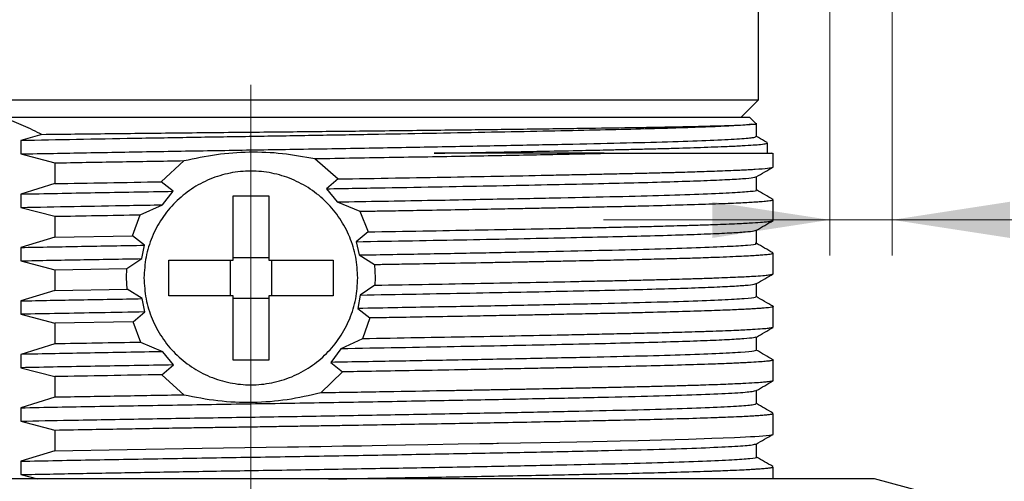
# Paper-space layout 'Sheet2' of a CAD drawing. Header units: millimetres. Extents: x 15 to 415, y 5 to 473.
# Tile 27 of 30: x 349 to 377, y 190 to 203. Entities that reach past the tile are written whole.
import ezdxf

# ---------------------------------------------------------------- set-up
doc = ezdxf.new("R2010")
doc.units = ezdxf.units.MM
doc.linetypes.add('CENTERX2', pattern=[20.32, 12.7, -2.54, 2.54, -2.54])
doc.styles.add('SLDTEXTSTYLE0', font='TXT', dxfattribs={"width": 0.75})
doc.dimstyles.new('SLDDIMSTYLE6', dxfattribs={"dimtxt": 2.645833, "dimasz": 3.302, "dimexe": 0, "dimexo": 0.0625, "dimgap": 0.661458, "dimtad": 1, "dimrnd": 1e-09, "dimzin": 12, "dimdsep": 46, "dimtxsty": 'SLDTEXTSTYLE0', "dimsah": 1, "dimcen": 0.09, "dimadec": 0, "dimazin": 3, "dimtfac": 1, "dimtmove": 0, "dimatfit": 0, "dimfxl": 1, "dimfrac": 2, "dimtolj": 1, "dimtzin": 12, "dimarcsym": 0})

# ---------------------------------------------------------------- blocks, each defined once
blk = doc.blocks.new('_D_20')
at = {"color": 7, "linetype": 'Continuous', "lineweight": 0}
for p, q in [((372.145, 210.729), (372.145, 196.002)), ((373.895, 210.172), (373.895, 196.002)), ((372.145, 197.002), (365.795, 197.002)), ((372.145, 197.002), (373.895, 197.002)), ((373.895, 197.002), (394.883, 197.002))]:
    blk.add_line(p, q, dxfattribs=at)
at = {"color": 7, "linetype": 'Continuous', "lineweight": 18}
for points in [[(372.145, 197.002), (368.843, 197.51), (368.843, 196.494)], [(373.895, 197.002), (377.197, 196.494), (377.197, 197.51)]]:
    blk.add_solid(points, dxfattribs=at)
at = {"color": 7, "linetype": 'Continuous', "lineweight": 18, "insert": (388.043, 200.413), "char_height": 2.6458, "attachment_point": 1, "style": 'SLDTEXTSTYLE0'}
blk.add_mtext('1.75', dxfattribs=at)

psp = doc.layouts.new('Sheet2')

# ---------------------------------------------------------------- linework, layer by layer
at = {"color": 7, "linetype": 'CENTERX2', "lineweight": 18}
psp.add_line((355.895, 261.757), (355.895, 138.194), dxfattribs=at)
at = {"color": 7, "linetype": 'Continuous', "lineweight": 25}
for p, q in [((370.145, 200.372), (370.145, 203.872)), ((341.824, 200.372), (370.145, 200.372)), ((369.645, 199.872), (370.145, 200.372)), ((369.895, 199.872), (348.971, 199.872)), ((370.084, 199.684), (369.895, 199.872)), ((370.084, 199.34), (370.084, 199.718)), ((350.03, 199.403), (349.436, 199.227)), ((349.436, 199.227), (349.436, 198.852)), ((370.395, 198.872), (370.395, 199.16)), ((349.436, 198.852), (350.388, 198.602)), ((357.686, 198.722), (358.342, 198.151)), ((370.554, 198.487), (370.554, 198.872)), ((350.388, 198.602), (350.388, 198.02)), ((353.379, 198.072), (354.022, 198.664)), ((358.342, 198.151), (358.013, 197.875)), ((370.084, 197.84), (370.084, 198.212)), ((350.388, 198.02), (349.436, 197.727)), ((353.712, 197.805), (353.379, 198.072)), ((358.013, 197.875), (358.32, 197.506)), ((349.436, 197.727), (349.436, 197.352)), ((353.415, 197.424), (353.712, 197.805)), ((355.395, 197.679), (356.395, 197.679)), ((355.395, 195.872), (355.395, 197.679)), ((356.395, 197.679), (356.395, 195.872)), ((349.436, 197.352), (350.388, 197.102)), ((352.79, 197.144), (353.415, 197.424)), ((358.32, 197.506), (358.954, 197.243)), ((370.552, 197.573), (370.547, 197.575)), ((370.554, 196.987), (370.554, 197.569)), ((350.388, 197.102), (350.388, 196.52)), ((352.574, 196.558), (352.79, 197.144)), ((358.954, 197.243), (359.185, 196.665)), ((350.388, 196.52), (349.436, 196.227)), ((350.388, 196.52), (352.574, 196.558)), ((352.913, 196.291), (352.574, 196.558)), ((359.185, 196.665), (358.852, 196.39)), ((370.083, 196.341), (370.083, 196.713)), ((349.436, 196.227), (349.436, 195.852)), ((352.838, 195.914), (352.913, 196.291)), ((358.852, 196.39), (358.936, 196.016)), ((355.395, 195.947), (356.395, 195.947)), ((358.936, 196.016), (359.366, 195.75)), ((370.554, 195.487), (370.554, 196.069)), ((349.436, 195.852), (350.388, 195.602)), ((352.416, 195.637), (352.838, 195.914)), ((353.588, 195.872), (355.395, 195.872)), ((353.588, 194.872), (353.588, 195.872)), ((355.32, 194.872), (355.32, 195.872)), ((356.395, 195.872), (358.203, 195.872)), ((356.471, 195.872), (356.471, 194.872)), ((358.203, 195.872), (358.203, 194.872)), ((359.366, 195.75), (359.383, 195.372)), ((350.388, 195.602), (352.416, 195.637)), ((350.388, 195.602), (350.388, 195.02)), ((352.408, 195.372), (352.416, 195.637)), ((352.419, 195.056), (352.408, 195.372)), ((359.383, 195.372), (359.378, 195.169)), ((359.378, 195.169), (358.961, 194.892)), ((370.083, 194.841), (370.083, 195.213)), ((350.388, 195.02), (349.436, 194.727)), ((350.388, 195.02), (352.419, 195.056)), ((352.844, 194.79), (352.419, 195.056)), ((355.395, 194.872), (353.588, 194.872)), ((355.395, 193.065), (355.395, 194.872)), ((356.395, 194.872), (356.395, 193.065)), ((358.203, 194.872), (356.395, 194.872)), ((358.961, 194.892), (358.893, 194.515)), ((349.436, 194.727), (349.436, 194.352)), ((352.922, 194.416), (352.844, 194.79)), ((356.395, 194.797), (355.395, 194.797)), ((370.547, 194.575), (370.552, 194.573)), ((370.554, 193.987), (370.554, 194.569)), ((349.436, 194.352), (350.388, 194.102)), ((352.587, 194.14), (352.922, 194.416)), ((358.893, 194.515), (359.235, 194.248)), ((352.587, 194.14), (350.388, 194.102)), ((350.388, 194.102), (350.388, 193.52)), ((352.807, 193.562), (352.587, 194.14)), ((359.235, 194.248), (359.029, 193.663)), ((370.084, 193.34), (370.084, 193.713)), ((350.388, 193.52), (349.436, 193.227)), ((353.428, 193.3), (352.807, 193.562)), ((359.029, 193.663), (358.417, 193.382)), ((349.436, 193.227), (349.436, 192.852)), ((353.72, 192.93), (353.428, 193.3)), ((358.417, 193.382), (358.135, 193.002)), ((353.394, 192.654), (353.72, 192.93)), ((356.395, 193.065), (355.395, 193.065)), ((358.135, 193.002), (358.465, 192.735)), ((370.548, 193.075), (370.553, 193.072)), ((370.554, 192.487), (370.554, 193.069)), ((349.436, 192.852), (350.388, 192.602)), ((354.018, 192.082), (353.394, 192.654)), ((358.465, 192.735), (357.855, 192.143)), ((350.388, 192.602), (350.388, 192.02)), ((370.084, 191.84), (370.084, 192.212)), ((350.388, 192.02), (349.436, 191.727)), ((349.436, 191.727), (349.436, 191.352)), ((370.554, 190.987), (370.554, 191.568)), ((349.436, 191.352), (350.388, 191.102)), ((350.388, 191.102), (350.388, 190.52)), ((370.084, 190.34), (370.084, 190.712)), ((350.388, 190.52), (349.436, 190.227)), ((349.436, 190.227), (349.436, 189.852)), ((349.436, 189.852), (349.907, 189.728)), ((370.554, 189.728), (370.554, 190.068)), ((373.395, 189.728), (338.395, 189.728)), ((376.245, 188.965), (373.395, 189.728))]:
    psp.add_line(p, q, dxfattribs=at)
at = {"color": 7, "linetype": 'Continuous', "lineweight": 25, "flags": 128}
psp.add_lwpolyline([(350.388, 190.52), (352.421, 190.556), (354.527, 190.59), (355.722, 190.61), (356.918, 190.629), (357.231, 190.634), (357.543, 190.639), (357.854, 190.644), (358.164, 190.649), (358.473, 190.654), (358.781, 190.658), (359.003, 190.662), (359.302, 190.667), (359.714, 190.674), (360.237, 190.683), (360.864, 190.694), (361.713, 190.71), (362.318, 190.721), (362.692, 190.728), (362.796, 190.73), (362.827, 190.73), (362.839, 190.73), (362.843, 190.731), (362.844, 190.731), (362.845, 190.731), (362.845, 190.731), (362.845, 190.731), (362.845, 190.731), (362.845, 190.731), (362.845, 190.731), (362.845, 190.731), (363.463, 190.742), (364.035, 190.753), (364.562, 190.764), (365.047, 190.774), (365.49, 190.783), (365.894, 190.792), (366.261, 190.8), (366.765, 190.811), (367.419, 190.827), (368.173, 190.849), (368.836, 190.87), (369.472, 190.895), (369.627, 190.902), (369.775, 190.909), (369.914, 190.917), (370.043, 190.924), (370.162, 190.932), (370.267, 190.941), (370.453, 190.96), (370.544, 190.979), (370.552, 190.984), (370.553, 190.987)], dxfattribs=at)
at = {"color": 7, "linetype": 'Continuous', "lineweight": 25}
for points, knots in [([(348.971, 199.872), (349.061, 199.837), (349.239, 199.769), (349.504, 199.655), (349.769, 199.534), (349.943, 199.446), (350.03, 199.403)], [0, 0, 0, 0, 0.249696, 0.499521, 0.749706, 1, 1, 1, 1]), ([(369.95, 199.684), (369.854, 199.674), (369.66, 199.655), (369.117, 199.626), (368.397, 199.596), (367.499, 199.567), (366.449, 199.539), (365.257, 199.513), (363.93, 199.485), (362.473, 199.456), (360.914, 199.426), (359.286, 199.397), (357.624, 199.368), (355.954, 199.341), (354.282, 199.314), (352.621, 199.286), (350.983, 199.257), (349.952, 199.237), (349.436, 199.227)], [0, 0, 0, 0, 0.062597, 0.125705, 0.188874, 0.251648, 0.313589, 0.374744, 0.436821, 0.499675, 0.562862, 0.625928, 0.688421, 0.749916, 0.811328, 0.873766, 0.936806, 1, 1, 1, 1]), ([(350.03, 199.403), (350.338, 199.406), (350.955, 199.414), (351.91, 199.424), (352.883, 199.435), (353.875, 199.445), (354.884, 199.456), (356.19, 199.469), (357.473, 199.482), (358.719, 199.495), (359.691, 199.506), (360.641, 199.517), (361.85, 199.531), (362.984, 199.545), (364.071, 199.559), (364.852, 199.569), (365.809, 199.582), (366.671, 199.595), (367.462, 199.608), (368.052, 199.62), (368.607, 199.632), (369.094, 199.646), (369.486, 199.659), (369.78, 199.671), (369.895, 199.68), (369.95, 199.684)], [0, 0, 0, 0, 0.037586, 0.075352, 0.112938, 0.150703, 0.189027, 0.227542, 0.298427, 0.334118, 0.370676, 0.411587, 0.44695, 0.518095, 0.555985, 0.594062, 0.629269, 0.7001, 0.736407, 0.776569, 0.821684, 0.867122, 0.912426, 0.958058, 1, 1, 1, 1]), ([(369.95, 199.684), (369.966, 199.684), (369.999, 199.684), (370.042, 199.684), (370.076, 199.684), (370.081, 199.684), (370.084, 199.684)], [0, 0, 0, 0, 0.194491, 0.38912, 0.694291, 1, 1, 1, 1]), ([(349.436, 198.852), (350.044, 198.864), (351.258, 198.887), (353.195, 198.921), (355.156, 198.954), (357.176, 198.986), (359.232, 199.021), (361.283, 199.058), (363.21, 199.095), (364.953, 199.131), (366.485, 199.165), (367.787, 199.2), (368.834, 199.237), (369.578, 199.274), (370.017, 199.309), (370.05, 199.331), (370.066, 199.34)], [0, 0, 0, 0, 0.06925, 0.138201, 0.206182, 0.27328, 0.346769, 0.421133, 0.495524, 0.569093, 0.64131, 0.714492, 0.788732, 0.863191, 0.937017, 1, 1, 1, 1]), ([(370.382, 199.171), (370.357, 199.185), (370.257, 199.243), (370.157, 199.301), (370.081, 199.345)], [0, 0, 0, 0, 0.2418075, 1, 1, 1, 1]), ([(361.036, 198.872), (361.437, 198.879), (362.199, 198.893), (363.23, 198.913), (364.226, 198.932), (365.132, 198.951), (365.87, 198.967), (366.407, 198.979), (366.84, 198.989), (367.273, 199), (367.861, 199.016), (368.568, 199.038), (369.222, 199.063), (369.69, 199.085), (369.997, 199.104), (370.229, 199.123), (370.372, 199.142), (370.386, 199.155), (370.392, 199.16)], [0, 0, 0, 0, 0.074098, 0.140942, 0.200533, 0.2763, 0.335746, 0.370283, 0.406907, 0.445618, 0.486415, 0.574238, 0.670398, 0.739983, 0.804069, 0.862657, 0.940211, 1, 1, 1, 1]), ([(354.022, 198.664), (354.323, 198.73), (354.916, 198.859), (355.852, 198.925), (356.787, 198.889), (357.386, 198.778), (357.686, 198.722)], [0, 0, 0, 0, 0.2532294, 0.498859, 0.7489259, 1, 1, 1, 1]), ([(365.813, 198.872), (365.624, 198.872), (365.245, 198.872), (364.647, 198.872), (363.927, 198.872), (363.072, 198.872), (362.074, 198.872), (361.382, 198.872), (361.036, 198.872)], [0, 0, 0, 0, 0.133744, 0.267455, 0.401486, 0.601349, 0.800465, 1, 1, 1, 1]), ([(365.813, 198.872), (366.336, 198.872), (367.384, 198.872), (368.629, 198.872), (369.603, 198.872), (370.239, 198.872), (370.55, 198.872), (370.521, 198.872), (370.512, 198.872)], [0, 0, 0, 0, 0.183167, 0.366334, 0.5495009, 0.7326679, 0.9158349, 1, 1, 1, 1]), ([(358.342, 198.151), (358.881, 198.16), (359.959, 198.178), (361.516, 198.205), (363.004, 198.232), (364.145, 198.255), (364.899, 198.271), (365.328, 198.28), (365.728, 198.288), (366.211, 198.299), (366.743, 198.311), (367.253, 198.323), (367.613, 198.332), (367.879, 198.339), (368.1, 198.346), (368.356, 198.354), (368.634, 198.363), (368.92, 198.373), (369.221, 198.384), (369.49, 198.395), (369.715, 198.406), (369.893, 198.415), (370.158, 198.431), (370.41, 198.452), (370.543, 198.472), (370.549, 198.483), (370.551, 198.487)], [0, 0, 0, 0, 0.080139, 0.160279, 0.240418, 0.320558, 0.356475, 0.377869, 0.401325, 0.433581, 0.474635, 0.513065, 0.547764, 0.560421, 0.579315, 0.604445, 0.629429, 0.658521, 0.691723, 0.729032, 0.757546, 0.785008, 0.811418, 0.895521, 0.966752, 1, 1, 1, 1]), ([(370.08, 198.211), (370.159, 198.256), (370.316, 198.347), (370.472, 198.437), (370.551, 198.482)], [0, 0, 0, 0, 0.499998, 1, 1, 1, 1]), ([(358.013, 197.875), (358.565, 197.885), (359.674, 197.904), (361.277, 197.933), (362.805, 197.962), (364.226, 197.991), (365.517, 198.018), (366.672, 198.045), (367.686, 198.073), (368.546, 198.102), (369.231, 198.131), (369.719, 198.16), (370.013, 198.187), (370.05, 198.203), (370.067, 198.211)], [0, 0, 0, 0, 0.08477, 0.170168, 0.255591, 0.340431, 0.424106, 0.506848, 0.5909, 0.67596, 0.761437, 0.846722, 0.931215, 1, 1, 1, 1]), ([(349.436, 197.727), (350.123, 197.74), (351.493, 197.766), (352.974, 197.792), (353.712, 197.805)], [0, 0, 0, 0, 0.501578, 1, 1, 1, 1]), ([(358.32, 197.506), (358.747, 197.513), (359.606, 197.528), (361.124, 197.555), (362.829, 197.588), (364.613, 197.624), (366.19, 197.658), (367.541, 197.693), (368.64, 197.73), (369.46, 197.767), (369.937, 197.803), (370.118, 197.827), (370.078, 197.84), (370.075, 197.84)], [0, 0, 0, 0, 0.065972, 0.132338, 0.241088, 0.348887, 0.454622, 0.561052, 0.669269, 0.778062, 0.88618, 0.992421, 1, 1, 1, 1]), ([(370.549, 197.575), (370.47, 197.62), (370.315, 197.71), (370.16, 197.799), (370.084, 197.844)], [0, 0, 0, 0, 0.505867, 1, 1, 1, 1]), ([(349.436, 197.352), (349.929, 197.362), (350.915, 197.38), (352.263, 197.405), (353.106, 197.419), (353.415, 197.424)], [0, 0, 0, 0, 0.387993, 0.7752, 1, 1, 1, 1]), ([(358.954, 197.243), (359.117, 197.246), (359.509, 197.253), (360.189, 197.264), (361.052, 197.279), (361.963, 197.296), (362.806, 197.312), (363.483, 197.325), (364.013, 197.335), (364.425, 197.343), (364.782, 197.35), (365.124, 197.357), (365.472, 197.364), (365.811, 197.371), (366.14, 197.378), (366.459, 197.385), (366.768, 197.393), (367.316, 197.406), (368.049, 197.426), (368.738, 197.448), (369.208, 197.465), (369.513, 197.478), (369.762, 197.49), (369.964, 197.501), (370.124, 197.511), (370.282, 197.523), (370.412, 197.535), (370.497, 197.548), (370.537, 197.557), (370.553, 197.564), (370.552, 197.568), (370.552, 197.569)], [0, 0, 0, 0, 0.025085, 0.060437, 0.106057, 0.16194, 0.208642, 0.247747, 0.279254, 0.303163, 0.323219, 0.34595, 0.368681, 0.391412, 0.414143, 0.436875, 0.459606, 0.482337, 0.561861, 0.641385, 0.6827, 0.721384, 0.757436, 0.790858, 0.821648, 0.849806, 0.898222, 0.936113, 0.963479, 0.987435, 1, 1, 1, 1]), ([(359.185, 196.665), (359.7, 196.674), (360.729, 196.692), (362.206, 196.718), (363.61, 196.744), (364.592, 196.764), (365.21, 196.777), (365.508, 196.784), (365.798, 196.79), (366.082, 196.796), (366.359, 196.802), (366.628, 196.808), (366.889, 196.814), (367.143, 196.82), (367.406, 196.827), (367.706, 196.835), (368.065, 196.845), (368.481, 196.857), (369.01, 196.875), (369.539, 196.897), (369.976, 196.919), (370.212, 196.935), (370.336, 196.946), (370.399, 196.953), (370.447, 196.959), (370.483, 196.964), (370.509, 196.969), (370.526, 196.973), (370.549, 196.979), (370.54, 196.984), (370.533, 196.987)], [0, 0, 0, 0, 0.0809822, 0.1619646, 0.2429472, 0.3239301, 0.3436966, 0.3634633, 0.3832299, 0.4029967, 0.4227635, 0.4425303, 0.4622972, 0.4820642, 0.5019095, 0.5257292, 0.5572073, 0.5963428, 0.6431349, 0.7218299, 0.7905733, 0.8493621, 0.8715128, 0.8918337, 0.9103246, 0.9269855, 0.9418164, 0.9548174, 0.9659883, 1, 1, 1, 1]), ([(370.081, 196.711), (370.159, 196.756), (370.316, 196.847), (370.473, 196.938), (370.551, 196.983)], [0, 0, 0, 0, 0.499998, 1, 1, 1, 1]), ([(358.852, 196.39), (359.382, 196.399), (360.444, 196.418), (361.966, 196.446), (363.405, 196.474), (364.732, 196.502), (365.934, 196.528), (367.008, 196.554), (367.947, 196.581), (368.735, 196.609), (369.356, 196.637), (369.788, 196.665), (370.033, 196.69), (370.054, 196.705), (370.062, 196.711)], [0, 0, 0, 0, 0.086049, 0.172434, 0.258577, 0.343911, 0.427899, 0.511845, 0.597149, 0.683278, 0.769663, 0.855729, 0.940911, 1, 1, 1, 1]), ([(349.436, 196.227), (349.996, 196.238), (351.115, 196.259), (352.314, 196.28), (352.913, 196.291)], [0, 0, 0, 0, 0.500825, 1, 1, 1, 1]), ([(358.936, 196.016), (359.567, 196.027), (360.83, 196.05), (362.613, 196.083), (364.316, 196.118), (365.885, 196.151), (367.285, 196.185), (368.438, 196.222), (369.318, 196.259), (369.864, 196.296), (370.105, 196.323), (370.061, 196.338), (370.051, 196.341)], [0, 0, 0, 0, 0.101505, 0.203281, 0.304367, 0.41382, 0.523007, 0.63427, 0.746388, 0.858073, 0.968068, 1, 1, 1, 1]), ([(370.549, 196.075), (370.47, 196.12), (370.313, 196.211), (370.156, 196.302), (370.078, 196.347)], [0, 0, 0, 0, 0.500002, 1, 1, 1, 1]), ([(359.366, 195.75), (359.405, 195.751), (359.508, 195.753), (359.816, 195.758), (360.388, 195.768), (361.289, 195.784), (362.152, 195.799), (362.865, 195.813), (363.334, 195.822), (363.744, 195.83), (364.184, 195.838), (364.603, 195.847), (365.034, 195.855), (365.414, 195.863), (365.8, 195.871), (366.174, 195.879), (366.535, 195.887), (366.883, 195.895), (367.305, 195.906), (367.811, 195.919), (368.396, 195.936), (368.915, 195.954), (369.34, 195.971), (369.662, 195.985), (369.916, 195.998), (370.112, 196.01), (370.286, 196.023), (370.42, 196.036), (370.504, 196.049), (370.542, 196.059), (370.556, 196.065), (370.553, 196.068), (370.552, 196.069)], [0, 0, 0, 0, 0.006108, 0.016287, 0.048861, 0.097718, 0.162852, 0.193415, 0.221023, 0.245677, 0.267376, 0.301907, 0.324619, 0.351021, 0.377424, 0.403827, 0.430229, 0.456632, 0.483035, 0.53011, 0.58394, 0.644524, 0.69234, 0.736719, 0.777661, 0.815165, 0.849231, 0.898364, 0.937948, 0.967983, 0.994652, 1, 1, 1, 1]), ([(349.436, 195.852), (349.984, 195.863), (351.079, 195.883), (352.253, 195.904), (352.838, 195.914)], [0, 0, 0, 0, 0.500765, 1, 1, 1, 1]), ([(359.378, 195.169), (359.887, 195.177), (360.905, 195.195), (362.362, 195.221), (363.746, 195.247), (364.713, 195.267), (365.321, 195.28), (365.614, 195.286), (365.9, 195.292), (366.179, 195.298), (366.45, 195.304), (366.715, 195.31), (366.972, 195.316), (367.22, 195.322), (367.476, 195.328), (367.77, 195.336), (368.123, 195.346), (368.532, 195.359), (369.049, 195.377), (369.564, 195.398), (369.988, 195.42), (370.224, 195.436), (370.352, 195.448), (370.42, 195.455), (370.47, 195.462), (370.504, 195.468), (370.526, 195.473), (370.55, 195.479), (370.541, 195.484), (370.534, 195.487)], [0, 0, 0, 0, 0.081147, 0.162294, 0.243442, 0.324589, 0.344397, 0.364205, 0.384013, 0.403821, 0.423629, 0.443437, 0.463245, 0.483053, 0.502606, 0.526388, 0.557984, 0.597394, 0.644615, 0.722331, 0.79053, 0.849211, 0.874984, 0.898376, 0.919386, 0.938015, 0.954262, 0.968127, 1, 1, 1, 1]), ([(370.081, 195.211), (370.159, 195.256), (370.316, 195.347), (370.473, 195.438), (370.551, 195.483)], [0, 0, 0, 0, 0.499998, 1, 1, 1, 1]), ([(358.961, 194.892), (359.488, 194.901), (360.544, 194.92), (362.055, 194.948), (363.482, 194.976), (364.797, 195.003), (365.987, 195.029), (367.05, 195.055), (367.98, 195.082), (368.759, 195.11), (369.371, 195.138), (369.796, 195.166), (370.035, 195.191), (370.054, 195.205), (370.062, 195.211)], [0, 0, 0, 0, 0.086219, 0.172736, 0.258977, 0.34438, 0.428418, 0.512561, 0.598038, 0.684316, 0.770831, 0.857009, 0.942291, 1, 1, 1, 1]), ([(370.052, 194.841), (370.058, 194.835), (370.074, 194.818), (369.78, 194.789), (369.162, 194.752), (368.223, 194.714), (367.018, 194.678), (365.572, 194.644), (363.909, 194.609), (362.046, 194.572), (360.343, 194.541), (359.269, 194.522), (358.893, 194.515)], [0, 0, 0, 0, 0.0542493, 0.1644192, 0.2760251, 0.3877994, 0.4984631, 0.6070186, 0.7167003, 0.8280921, 0.9399409, 1, 1, 1, 1]), ([(370.549, 194.575), (370.47, 194.62), (370.313, 194.711), (370.156, 194.801), (370.078, 194.847)], [0, 0, 0, 0, 0.500002, 1, 1, 1, 1]), ([(349.436, 194.727), (349.985, 194.738), (351.082, 194.759), (352.258, 194.779), (352.844, 194.79)], [0, 0, 0, 0, 0.500769, 1, 1, 1, 1]), ([(370.552, 194.569), (370.553, 194.568), (370.554, 194.564), (370.54, 194.558), (370.502, 194.548), (370.417, 194.536), (370.294, 194.524), (370.154, 194.513), (370.027, 194.505), (369.874, 194.496), (369.689, 194.486), (369.469, 194.476), (369.211, 194.465), (368.786, 194.449), (368.139, 194.428), (367.425, 194.409), (366.891, 194.396), (366.589, 194.389), (366.277, 194.381), (365.956, 194.374), (365.625, 194.367), (365.285, 194.36), (364.942, 194.354), (364.533, 194.345), (364.074, 194.336), (363.527, 194.325), (362.927, 194.314), (362.127, 194.299), (361.226, 194.283), (360.344, 194.267), (359.706, 194.256), (359.362, 194.25), (359.235, 194.248)], [0, 0, 0, 0, 0.010275, 0.033482, 0.062704, 0.101772, 0.150682, 0.174661, 0.200449, 0.228045, 0.257449, 0.288662, 0.321683, 0.356512, 0.436323, 0.516133, 0.538946, 0.561759, 0.584572, 0.607385, 0.630198, 0.653011, 0.675824, 0.697438, 0.731578, 0.761297, 0.796583, 0.837435, 0.898619, 0.94611, 0.979905, 1, 1, 1, 1]), ([(352.922, 194.416), (352.493, 194.408), (351.678, 194.394), (350.512, 194.373), (349.795, 194.359), (349.436, 194.352)], [0, 0, 0, 0, 0.3569393, 0.6784418, 1, 1, 1, 1]), ([(370.534, 193.983), (370.537, 193.98), (370.544, 193.977), (370.521, 193.972), (370.5, 193.967), (370.464, 193.961), (370.414, 193.955), (370.344, 193.947), (370.213, 193.935), (369.967, 193.919), (369.52, 193.896), (368.992, 193.875), (368.481, 193.858), (368.101, 193.846), (367.726, 193.835), (367.39, 193.826), (367.07, 193.818), (366.785, 193.812), (366.48, 193.805), (366.165, 193.798), (365.841, 193.791), (365.507, 193.784), (365.164, 193.776), (364.51, 193.763), (363.501, 193.742), (362.08, 193.716), (360.588, 193.689), (359.549, 193.671), (359.029, 193.663)], [0, 0, 0, 0, 0.021648, 0.034484, 0.049941, 0.068021, 0.088724, 0.112049, 0.137996, 0.197744, 0.267973, 0.348679, 0.390922, 0.427136, 0.457322, 0.491295, 0.511702, 0.534585, 0.557469, 0.580353, 0.603237, 0.626121, 0.649005, 0.67189, 0.753917, 0.835945, 0.917973, 1, 1, 1, 1]), ([(370.081, 193.711), (370.159, 193.756), (370.316, 193.847), (370.473, 193.937), (370.551, 193.983)], [0, 0, 0, 0, 0.499998, 1, 1, 1, 1]), ([(370.064, 193.711), (370.052, 193.704), (370.023, 193.688), (369.753, 193.663), (369.292, 193.634), (368.638, 193.605), (367.813, 193.577), (366.835, 193.549), (365.72, 193.523), (364.472, 193.496), (363.097, 193.468), (361.61, 193.439), (360.046, 193.41), (358.959, 193.392), (358.417, 193.382)], [0, 0, 0, 0, 0.064297, 0.149104, 0.234749, 0.320647, 0.406207, 0.490847, 0.574098, 0.657915, 0.742985, 0.828748, 0.914617, 1, 1, 1, 1]), ([(353.428, 193.3), (352.74, 193.288), (351.359, 193.264), (350.078, 193.239), (349.436, 193.227)], [0, 0, 0, 0, 0.498712, 1, 1, 1, 1]), ([(370.05, 193.34), (370.049, 193.333), (370.047, 193.314), (369.679, 193.281), (368.994, 193.244), (367.997, 193.207), (366.741, 193.171), (365.249, 193.138), (363.602, 193.103), (361.841, 193.069), (360.03, 193.035), (358.765, 193.013), (358.135, 193.002)], [0, 0, 0, 0, 0.071814, 0.178336, 0.285997, 0.393567, 0.499821, 0.604264, 0.710368, 0.806959, 0.903802, 1, 1, 1, 1]), ([(370.549, 193.075), (370.47, 193.12), (370.313, 193.211), (370.157, 193.301), (370.078, 193.347)], [0, 0, 0, 0, 0.500002, 1, 1, 1, 1]), ([(353.72, 192.93), (352.981, 192.917), (351.497, 192.891), (350.124, 192.865), (349.436, 192.852)], [0, 0, 0, 0, 0.498413, 1, 1, 1, 1]), ([(370.554, 193.069), (370.554, 193.069), (370.554, 193.067), (370.551, 193.064), (370.543, 193.06), (370.529, 193.055), (370.504, 193.049), (370.455, 193.041), (370.362, 193.03), (370.197, 193.016), (369.997, 193.003), (369.798, 192.992), (369.638, 192.984), (369.453, 192.975), (369.24, 192.967), (368.998, 192.957), (368.568, 192.942), (367.89, 192.921), (366.843, 192.894), (365.976, 192.874), (365.4, 192.862), (365.218, 192.859), (365.034, 192.855), (364.848, 192.851), (364.659, 192.848), (364.435, 192.843), (364.173, 192.838), (363.841, 192.832), (363.439, 192.824), (362.932, 192.814), (362.314, 192.802), (361.447, 192.786), (360.426, 192.768), (359.37, 192.75), (358.738, 192.74), (358.465, 192.735)], [0, 0, 0, 0, 0.00281, 0.015641, 0.028577, 0.041619, 0.058212, 0.081514, 0.115574, 0.158047, 0.20893, 0.231226, 0.25482, 0.279712, 0.305904, 0.333394, 0.362182, 0.441247, 0.520312, 0.608855, 0.620457, 0.632059, 0.643661, 0.655264, 0.666866, 0.678468, 0.696019, 0.71379, 0.736993, 0.765625, 0.799687, 0.839179, 0.905545, 0.959153, 1, 1, 1, 1]), ([(370.521, 192.481), (370.527, 192.478), (370.533, 192.475), (370.52, 192.471), (370.52, 192.471), (370.52, 192.471), (370.519, 192.471), (370.519, 192.471), (370.519, 192.471), (370.518, 192.471), (370.517, 192.471), (370.515, 192.47), (370.509, 192.469), (370.493, 192.466), (370.455, 192.46), (370.376, 192.45), (370.241, 192.437), (370.024, 192.422), (369.696, 192.404), (369.221, 192.383), (368.74, 192.366), (368.342, 192.353), (368.105, 192.346), (367.866, 192.339), (367.626, 192.333), (367.385, 192.326), (367.145, 192.32), (366.877, 192.314), (366.502, 192.305), (366.028, 192.294), (365.503, 192.283), (364.989, 192.273), (364.524, 192.263), (364.079, 192.254), (363.685, 192.246), (363.274, 192.238), (362.855, 192.23), (362.428, 192.222), (361.995, 192.214), (361.555, 192.206), (360.737, 192.192), (359.514, 192.17), (358.408, 192.152), (357.855, 192.143)], [0, 0, 0, 0, 0.029323, 0.029347, 0.029367, 0.029402, 0.029464, 0.029576, 0.029781, 0.030158, 0.030869, 0.03226, 0.035129, 0.041479, 0.061764, 0.090178, 0.126721, 0.17139, 0.224184, 0.285102, 0.354141, 0.375994, 0.397152, 0.417615, 0.437382, 0.456455, 0.474832, 0.492514, 0.516288, 0.555806, 0.590046, 0.619008, 0.652829, 0.674532, 0.697786, 0.72104, 0.744293, 0.767547, 0.790801, 0.814054, 0.837308, 0.918654, 1, 1, 1, 1]), ([(370.078, 192.209), (370.157, 192.255), (370.315, 192.346), (370.472, 192.437), (370.551, 192.483)], [0, 0, 0, 0, 0.499998, 1, 1, 1, 1]), ([(349.436, 191.727), (350.122, 191.74), (351.489, 191.766), (353.678, 191.804), (355.891, 191.84), (358.107, 191.876), (360.287, 191.915), (362.371, 191.954), (364.28, 191.992), (365.968, 192.028), (367.413, 192.064), (368.588, 192.102), (369.443, 192.141), (369.96, 192.177), (370.024, 192.199), (370.053, 192.209)], [0, 0, 0, 0, 0.078933, 0.157375, 0.23437, 0.311359, 0.389797, 0.46873, 0.547169, 0.624162, 0.701154, 0.779593, 0.858527, 0.936964, 1, 1, 1, 1]), ([(357.855, 192.143), (357.544, 192.072), (356.925, 191.93), (355.942, 191.856), (354.957, 191.897), (354.331, 192.021), (354.018, 192.082)], [0, 0, 0, 0, 0.250563, 0.498695, 0.748909, 1, 1, 1, 1]), ([(349.436, 191.352), (349.889, 191.361), (350.992, 191.382), (352.851, 191.415), (354.958, 191.451), (357.081, 191.484), (359.186, 191.52), (361.239, 191.557), (363.169, 191.594), (364.917, 191.63), (366.454, 191.664), (367.761, 191.699), (368.814, 191.736), (369.565, 191.774), (370.013, 191.809), (370.051, 191.83), (370.069, 191.84)], [0, 0, 0, 0, 0.051893, 0.126186, 0.19949, 0.271678, 0.345139, 0.419493, 0.493894, 0.56749, 0.63972, 0.71287, 0.787096, 0.861561, 0.93541, 1, 1, 1, 1]), ([(370.543, 191.578), (370.464, 191.623), (370.311, 191.712), (370.157, 191.801), (370.082, 191.844)], [0, 0, 0, 0, 0.51046, 1, 1, 1, 1]), ([(350.388, 191.102), (350.738, 191.108), (351.386, 191.12), (352.312, 191.136), (353.177, 191.15), (353.912, 191.163), (354.562, 191.173), (355.092, 191.181), (355.621, 191.189), (356.151, 191.197), (356.681, 191.206), (357.209, 191.214), (357.736, 191.223), (358.261, 191.231), (359.319, 191.249), (360.886, 191.276), (362.583, 191.307), (363.876, 191.332), (364.791, 191.35), (365.576, 191.367), (366.347, 191.383), (367.155, 191.402), (368.02, 191.425), (368.548, 191.441), (368.802, 191.45), (368.802, 191.45), (368.802, 191.45), (368.802, 191.45), (368.802, 191.45), (368.802, 191.45), (368.802, 191.45), (368.803, 191.45), (368.804, 191.45), (368.807, 191.451), (368.815, 191.451), (368.841, 191.452), (368.93, 191.455), (369.111, 191.462), (369.389, 191.473), (369.664, 191.485), (369.889, 191.497), (370.04, 191.506), (370.145, 191.513), (370.216, 191.518), (370.279, 191.523), (370.342, 191.529), (370.405, 191.535), (370.456, 191.541), (370.498, 191.548), (370.526, 191.554), (370.554, 191.561), (370.539, 191.566), (370.53, 191.568)], [0, 0, 0, 0, 0.039101, 0.072591, 0.100469, 0.131758, 0.150419, 0.168903, 0.187387, 0.20587, 0.224354, 0.242838, 0.261321, 0.279805, 0.298289, 0.373854, 0.449418, 0.49206, 0.531109, 0.566567, 0.598432, 0.641712, 0.691375, 0.747419, 0.747421, 0.747422, 0.747424, 0.747427, 0.747433, 0.747444, 0.747465, 0.747504, 0.747582, 0.747746, 0.748121, 0.749361, 0.753454, 0.768093, 0.791334, 0.823176, 0.846263, 0.865228, 0.880072, 0.890793, 0.898675, 0.912596, 0.926517, 0.940438, 0.95436, 0.968281, 0.982202, 1, 1, 1, 1]), ([(370.078, 190.709), (370.156, 190.754), (370.313, 190.845), (370.47, 190.936), (370.549, 190.981)], [0, 0, 0, 0, 0.499998, 1, 1, 1, 1]), ([(349.436, 190.227), (350.122, 190.24), (351.489, 190.266), (353.678, 190.304), (355.891, 190.34), (358.107, 190.376), (360.287, 190.415), (362.371, 190.454), (364.28, 190.492), (365.968, 190.528), (367.413, 190.564), (368.588, 190.602), (369.443, 190.641), (369.96, 190.677), (370.024, 190.699), (370.053, 190.709)], [0, 0, 0, 0, 0.078933, 0.157375, 0.23437, 0.311359, 0.389797, 0.46873, 0.547169, 0.624162, 0.701154, 0.779593, 0.858527, 0.936964, 1, 1, 1, 1]), ([(349.436, 189.852), (349.978, 189.862), (351.062, 189.883), (352.784, 189.914), (354.646, 189.946), (356.647, 189.977), (358.758, 190.013), (360.827, 190.05), (362.788, 190.087), (364.576, 190.123), (366.157, 190.157), (367.514, 190.192), (368.619, 190.229), (369.446, 190.266), (369.926, 190.303), (370.125, 190.327), (370.075, 190.339), (370.07, 190.341)], [0, 0, 0, 0, 0.061894, 0.123607, 0.184656, 0.256875, 0.330055, 0.404295, 0.478756, 0.552584, 0.625003, 0.697836, 0.771909, 0.846395, 0.920438, 0.993213, 1, 1, 1, 1]), ([(370.543, 190.078), (370.464, 190.123), (370.311, 190.211), (370.158, 190.3), (370.084, 190.343)], [0, 0, 0, 0, 0.512575, 1, 1, 1, 1]), ([(358.073, 189.728), (358.135, 189.729), (358.373, 189.733), (359.318, 189.749), (360.886, 189.776), (362.583, 189.807), (363.876, 189.832), (364.791, 189.85), (365.576, 189.867), (366.347, 189.883), (367.155, 189.902), (368.02, 189.925), (368.548, 189.941), (368.802, 189.95), (368.802, 189.95), (368.802, 189.95), (368.802, 189.95), (368.802, 189.95), (368.802, 189.95), (368.802, 189.95), (368.803, 189.95), (368.804, 189.95), (368.807, 189.951), (368.815, 189.951), (368.841, 189.952), (368.93, 189.955), (369.111, 189.962), (369.389, 189.973), (369.664, 189.985), (369.889, 189.997), (370.04, 190.006), (370.145, 190.013), (370.216, 190.018), (370.279, 190.023), (370.342, 190.029), (370.405, 190.035), (370.456, 190.041), (370.498, 190.048), (370.526, 190.054), (370.554, 190.061), (370.539, 190.066), (370.53, 190.068)], [0, 0, 0, 0, 0.009072, 0.034505, 0.138475, 0.242446, 0.301117, 0.354846, 0.403633, 0.447476, 0.507026, 0.575358, 0.65247, 0.652472, 0.652474, 0.652476, 0.652481, 0.652489, 0.652504, 0.652532, 0.652586, 0.652694, 0.65292, 0.653436, 0.655142, 0.660774, 0.680915, 0.712893, 0.756705, 0.788471, 0.814565, 0.834988, 0.84974, 0.860585, 0.879739, 0.898894, 0.918048, 0.937203, 0.956357, 0.975511, 1, 1, 1, 1])]:
    psp.add_open_spline(points, degree=3, knots=knots, dxfattribs=at)
for points in [[(357.686, 198.722), (358.434, 198.735), (359.931, 198.76), (362.064, 198.797), (364.069, 198.834), (365.232, 198.859), (365.813, 198.872)], [(350.388, 198.602), (350.978, 198.612), (352.159, 198.633), (353.401, 198.654), (354.022, 198.664)], [(358.895, 195.372), (358.884, 195.568), (358.862, 195.961), (358.684, 196.527), (358.406, 197.049), (358.03, 197.507), (357.573, 197.882), (357.051, 198.161), (356.484, 198.333), (355.895, 198.391), (355.306, 198.333), (354.74, 198.161), (354.218, 197.882), (353.761, 197.507), (353.385, 197.049), (353.107, 196.527), (352.929, 195.961), (352.907, 195.568), (352.895, 195.372)], [(350.388, 198.02), (350.875, 198.029), (351.849, 198.046), (352.869, 198.063), (353.379, 198.072)], [(350.388, 197.102), (350.78, 197.109), (351.565, 197.123), (352.381, 197.137), (352.79, 197.144)], [(352.895, 195.372), (352.907, 195.175), (352.929, 194.783), (353.107, 194.216), (353.385, 193.694), (353.761, 193.237), (354.218, 192.861), (354.74, 192.582), (355.306, 192.41), (355.895, 192.352), (356.484, 192.41), (357.051, 192.582), (357.573, 192.861), (358.03, 193.237), (358.406, 193.694), (358.684, 194.216), (358.862, 194.783), (358.884, 195.175), (358.895, 195.372)], [(352.807, 193.562), (352.396, 193.555), (351.573, 193.541), (350.783, 193.527), (350.388, 193.52)], [(353.394, 192.654), (352.882, 192.645), (351.857, 192.628), (350.878, 192.611), (350.388, 192.602)], [(354.018, 192.082), (353.397, 192.072), (352.157, 192.051), (350.978, 192.031), (350.388, 192.02)]]:
    psp.add_open_spline(points, degree=3, dxfattribs=at)

# ---------------------------------------------------------------- dimensions: what is measured, and where the dimension line sits
at = {"color": 7, "linetype": 'Continuous', "lineweight": 18}
dim = psp.add_linear_dim(base=(373.895, 197.002), p1=(372.145, 211.729), p2=(373.895, 211.172), dimstyle='SLDDIMSTYLE6', dxfattribs=at)
dim.commit()
dim.dimension.update_dxf_attribs({"geometry": '_D_20', "text_midpoint": (391.463, 197.002), "dimtype": 160})

doc.saveas('drawing.dxf')
